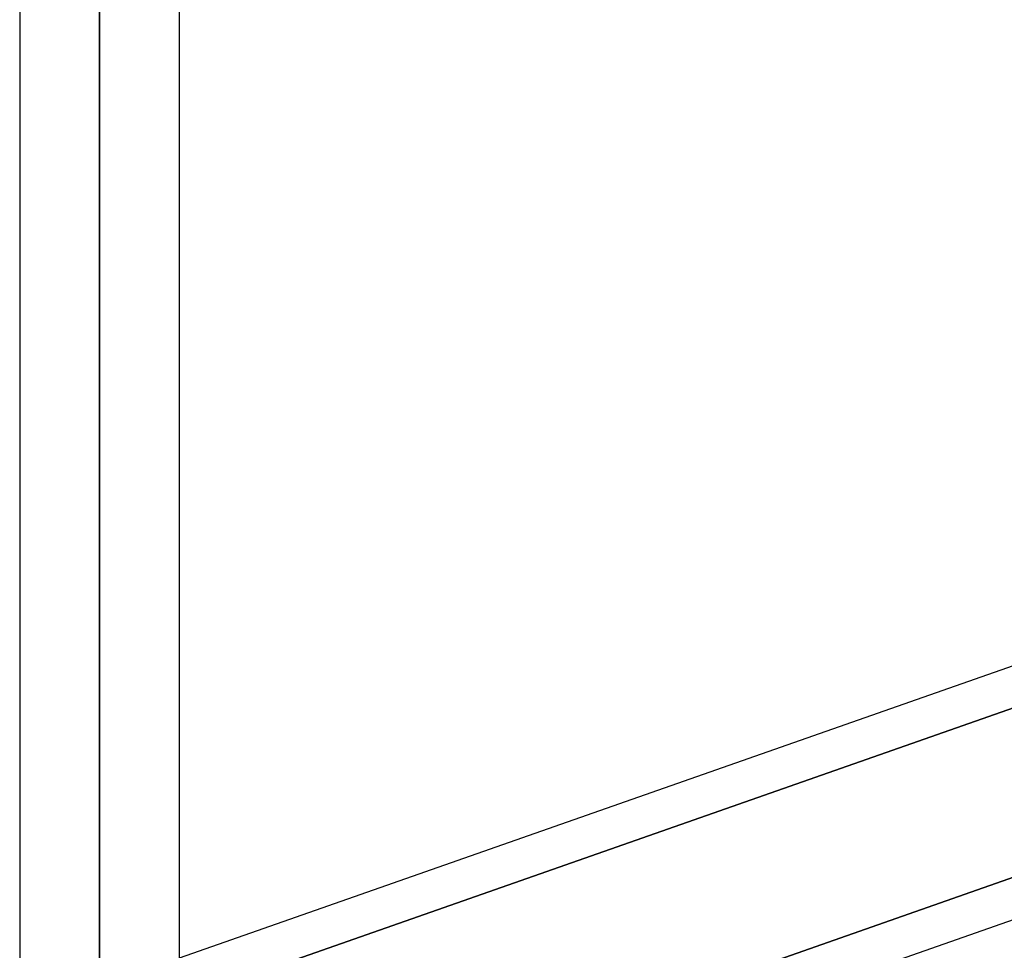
# Model space of a CAD drawing. Header units: millimetres. Extents: x -54 to 130, y -185 to 185.
# Tile 52 of 78: x 36.81 to 44.64, y 42.11 to 49.5. Entities that reach past the tile are written whole.
import ezdxf

# ---------------------------------------------------------------- set-up
doc = ezdxf.new("R2010")
doc.units = ezdxf.units.MM
doc.layers.add('MAIN-1', color=7, linetype='Continuous')
doc.layers.add('MAIN-2', color=7, linetype='Continuous')

msp = doc.modelspace()

# ---------------------------------------------------------------- linework, layer by layer
at = {"layer": 'MAIN-1'}
for p, q in [((37.4475, 0), (37.4475, 96.649)), ((36.8125, 96.053), (36.8125, 0)), ((38.0825, 0), (38.0825, 96.0737)), ((38.0825, 42.0474), (49.6125, 46.092)), ((49.6125, 44.4091), (38.0825, 40.3645)), ((38.0825, 40.0286), (49.6125, 44.0732))]:
    msp.add_line(p, q, dxfattribs=at)
at = {"layer": 'MAIN-2'}
for p, q in [((37.4475, 96.649), (37.4475, 0)), ((37.4475, 95.7634), (37.4475, 0)), ((37.4475, 0), (37.4475, 95.7634)), ((37.4475, 55.499), (37.4475, 41.7676)), ((37.4475, 40.7621), (37.4475, 54.229)), ((49.6393, 45.7656), (37.9541, 41.6665)), ((37.9541, 41.6665), (49.6393, 45.7656)), ((38.0026, 40.3365), (49.6673, 44.4283))]:
    msp.add_line(p, q, dxfattribs=at)

doc.saveas('drawing.dxf')
